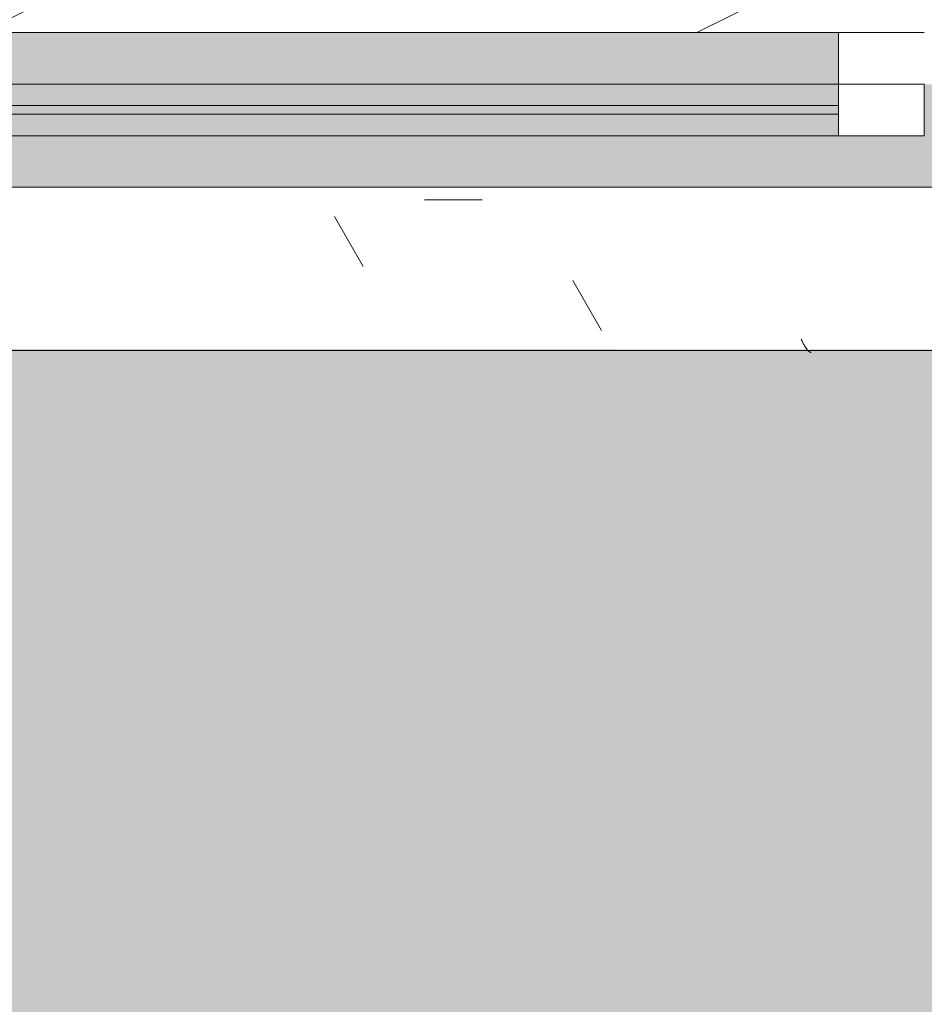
# Model space of a CAD drawing. Header units: millimetres. Extents: x -18260 to 188148, y -14086 to 2351883.
# Tile 200 of 256: x 8876 to 9403, y -8759 to -8185. Entities that reach past the tile are written whole.
import ezdxf

# ---------------------------------------------------------------- set-up
doc = ezdxf.new("R2010")
doc.units = ezdxf.units.MM
for name, color, linetype, lineweight in [('A-DOOR-FRAM', 31, 'Continuous', 18), ('A-DOOR-GLAZ', 31, 'Continuous', 9), ('A-FLOR-PATT', 8, 'Continuous', 18), ('A-GLAZ', 151, 'Continuous', 9), ('A-GLAZ-SILL', 1, 'Continuous', 9), ('A-WALL-PATT', 111, 'Continuous', 25)]:
    doc.layers.add(name, color=color, linetype=linetype, lineweight=lineweight)

# ---------------------------------------------------------------- blocks, each defined once
blk = doc.blocks.new('FX-HRT-JANELA_CORRER-4FLS - 330x190cm-4FLS-ALU-3_0cmFolha 5-V34-PLANTA DE IMPERMEABILIZAÇÃO - TÉRREO')
at = {"layer": 'A-DOOR-FRAM', "lineweight": 5}
h = blk.add_hatch(color=251, dxfattribs=at)
h.paths.add_polyline_path([(1514.58, -17.5), (840, -17.5), (840, -30), (1580, -30), (1580, -17.5)])
h.paths.add_polyline_path([(1219.75, -35), (840, -35), (840, -47.5), (1580, -47.5), (1580, -35), (1514.58, -35)])
at = {"layer": 'A-DOOR-GLAZ', "lineweight": 5}
blk.add_hatch(color=255, dxfattribs=at).paths.add_polyline_path([(1580, -30), (840, -30), (840, -35), (1580, -35)])
at = {"layer": 'A-GLAZ', "lineweight": 5}
h = blk.add_hatch(color=251, dxfattribs=at)
h.paths.add_polyline_path([(266.13, 12.5), (-1630, 12.5), (-1630, -17.5), (-790, -17.5), (-790, -47.5), (790, -47.5), (790, -17.5), (1630, -17.5), (1630, 12.5), (630.08, 12.5)])
h.paths.add_polyline_path([(-1630, -47.5), (-1630, -77.5), (-840, -77.5), (-840, -47.5), (-1580, -47.5)])
h.paths.add_polyline_path([(1219.75, -47.5), (840, -47.5), (840, -77.5), (1630, -77.5), (1630, -47.5), (1514.58, -47.5)])
at = {"layer": 'A-DOOR-FRAM', "color": 250, "lineweight": 5}
for p, q in [((840, -17.5), (790, -17.5)), ((790, -17.5), (790, -47.5)), ((840, -47.5), (840, -17.5)), ((790, -47.5), (840, -47.5)), ((840, -47.5), (840, -77.5)), ((840, -77.5), (790, -77.5))]:
    blk.add_line(p, q, dxfattribs=at)
at = {"layer": 'A-DOOR-FRAM', "color": 90, "lineweight": 5}
for p, q in [((1580, -17.5), (840, -17.5)), ((840, -47.5), (1580, -47.5))]:
    blk.add_line(p, q, dxfattribs=at)
at = {"layer": 'A-DOOR-GLAZ', "color": 250, "lineweight": 5}
for p, q in [((1580, -30), (840, -30)), ((840, -30), (840, -35)), ((840, -35), (1580, -35))]:
    blk.add_line(p, q, dxfattribs=at)
at = {"layer": 'A-GLAZ', "color": 90, "lineweight": 5}
for p, q in [((1630, 12.5), (-1630, 12.5)), ((840, -77.5), (1630, -77.5))]:
    blk.add_line(p, q, dxfattribs=at)
blk = doc.blocks.new('FP_36-PLANTA DE IMPERMEABILIZAÇÃO - TÉRREO')
at = {"layer": 'A-GLAZ-SILL', "color": 90, "lineweight": 5}
blk.add_line((1675, 107.5), (-1675, 107.5), dxfattribs=at)
at = {"layer": 'A-GLAZ-SILL', "lineweight": 5}
for p, q in [((855.92, 108.66), (856.05, 108.65)), ((856.05, 108.65), (856.18, 108.62)), ((856.18, 108.62), (856.31, 108.59)), ((856.31, 108.59), (856.44, 108.55)), ((856.44, 108.55), (856.57, 108.5)), ((856.57, 108.5), (856.71, 108.44)), ((856.71, 108.44), (856.84, 108.37)), ((856.84, 108.37), (856.97, 108.29)), ((856.97, 108.29), (857.1, 108.2)), ((857.1, 108.2), (857.23, 108.11)), ((857.23, 108.11), (857.36, 108)), ((857.36, 108), (857.49, 107.89)), ((857.49, 107.89), (857.62, 107.77)), ((857.62, 107.77), (857.76, 107.64)), ((857.76, 107.64), (857.89, 107.5)), ((857.89, 107.5), (858.02, 107.35)), ((858.02, 107.35), (858.15, 107.2)), ((858.15, 107.2), (858.28, 107.04)), ((858.28, 107.04), (858.41, 106.87)), ((858.41, 106.87), (858.54, 106.69)), ((858.54, 106.69), (858.67, 106.51)), ((858.67, 106.51), (858.8, 106.32)), ((858.8, 106.32), (858.94, 106.13)), ((858.94, 106.13), (859.07, 105.92)), ((859.07, 105.92), (859.2, 105.72)), ((859.2, 105.72), (859.33, 105.5)), ((859.33, 105.5), (859.46, 105.28)), ((859.46, 105.28), (859.59, 105.06)), ((859.59, 105.06), (859.72, 104.83)), ((859.72, 104.83), (859.85, 104.59)), ((859.85, 104.59), (859.98, 104.36)), ((859.98, 104.36), (860.12, 104.11)), ((860.12, 104.11), (860.25, 103.87)), ((860.25, 103.87), (860.38, 103.62)), ((860.38, 103.62), (860.51, 103.36)), ((860.51, 103.36), (860.64, 103.11)), ((860.64, 103.11), (860.77, 102.85)), ((860.77, 102.85), (860.9, 102.59)), ((860.9, 102.59), (861.03, 102.32)), ((861.03, 102.32), (861.17, 102.06)), ((861.17, 102.06), (861.3, 101.79)), ((861.3, 101.79), (861.43, 101.53)), ((861.43, 101.53), (861.56, 101.26)), ((861.56, 101.26), (861.69, 100.99))]:
    blk.add_line(p, q, dxfattribs=at)
blk = doc.blocks.new('CC_PEITORIL - PEITORIL-V35-PLANTA DE IMPERMEABILIZAÇÃO - TÉRREO')
at = {"layer": 'A-GLAZ-SILL', "lineweight": 5}
h = blk.add_hatch(dxfattribs=at)
h.set_pattern_fill('FP_55', color=256, style=0, pattern_type=2)
h.set_pattern_definition([(180, (10192.63, -8270.33), (-406.4, -101.6), [33.528, -271.272, 33.528, -1896.872]), (180, (10192.63, -8270.33), (-406.4, -101.6), [-338.328, -271.272, 33.528, -576.072, -1016]), (180, (10192.63, -8270.33), (-406.4, -101.6), [-1219.2, 33.528, -271.272, 33.528, -677.672]), (180, (10192.63, -8270.33), (-406.4, -101.6), [-1557.528, -169.672, 33.528, -474.472]), (300, (10040.23, -8321.13), (291.1882, -301.1527), [33.528, -271.272, 33.528, -1896.872]), (300, (10040.23, -8321.13), (291.1882, -301.1527), [-338.328, -271.272, 33.528, -576.072, -1016]), (300, (10040.23, -8321.13), (291.1882, -301.1527), [-1219.2, 33.528, -271.272, 33.528, -677.672]), (300, (10040.23, -8321.13), (291.1882, -301.1527), [-1557.528, -169.672, 33.528, -474.472]), (60, (9989.43, -8524.33), (115.2118, 402.7527), [33.528, -271.272, 33.528, -271.272, -1625.6]), (60, (9989.43, -8524.33), (115.2118, 402.7527), [-609.6, 33.528, -576.072, 33.528, -271.272, -711.2]), (60, (9989.43, -8524.33), (115.2118, 402.7527), [-1524, 33.528, -169.672, 33.528, -474.472])])
h.paths.add_polyline_path([(-1579.73, 100.99), (-1675, 100.99), (-1675, 77.5), (-1650, 77.5), (-1650, 12.5), (1650, 12.5), (1650, 77.5), (1675, 77.5), (1675, 100.99), (-549.27, 100.99)])
h = blk.add_hatch(dxfattribs=at)
h.set_pattern_fill('FP_56', color=256, style=0, pattern_type=2)
h.set_pattern_definition([(36.87, (9557.63, -9857.83), (-4762.494, -3175.0085), [793.75, -7143.75]), (26.565, (8605.1, -9381.6), (1587.5, 1587.5), [1774.88, -1774.88]), (18.435, (8605.13, -8587.83), (3174.997, 1587.503), [1004.02, -4016.09])])
h.paths.add_polyline_path([(-1579.73, 100.99), (-1675, 100.99), (-1675, 77.5), (-1650, 77.5), (-1650, 12.5), (1650, 12.5), (1650, 77.5), (1675, 77.5), (1675, 100.99), (-549.27, 100.99)])
at = {"layer": 'A-GLAZ', "color": 90, "lineweight": 5}
blk.add_blockref('FP_36-PLANTA DE IMPERMEABILIZAÇÃO - TÉRREO', (0, 0), dxfattribs=at)
blk = doc.blocks.new('BE-PMSa-MOD-ARQ-CONEXAODOFUTURO-EX-000-R_rvt-1-PLANTA DE IMPERMEABILIZAÇÃO - TÉRREO')
at = {"layer": 'A-FLOR-PATT', "lineweight": 5}
h = blk.add_hatch(dxfattribs=at)
h.set_pattern_fill('FP_2', color=55, style=0, pattern_type=2)
h.set_pattern_definition([(0, (0, 0), (812.8, 203.2), [33.528, -576.072, 33.528, -576.072, -3251.2]), (0, (0, 0), (812.8, 203.2), [-1219.2, 33.528, -1185.672, 33.528, -576.072, -1422.4]), (0, (0, 0), (812.8, 203.2), [-3048, 33.528, -372.872, 33.528, -982.472]), (120, (304.8, 101.6), (-582.3764, 602.3054), [33.528, -576.072, 33.528, -576.072, -3251.2]), (120, (304.8, 101.6), (-582.3764, 602.3054), [-1219.2, 33.528, -1185.672, 33.528, -576.072, -1422.4]), (120, (304.8, 101.6), (-582.3764, 602.3054), [-3048, 33.528, -372.872, 33.528, -982.472]), (240, (406.4, 508), (-230.4236, -805.5054), [33.528, -576.072, 33.528, -576.072, -3251.2]), (240, (406.4, 508), (-230.4236, -805.5054), [-1219.2, 33.528, -1185.672, 33.528, -576.072, -1422.4]), (240, (406.4, 508), (-230.4236, -805.5054), [-3048, 33.528, -372.872, 33.528, -982.472])])
h.paths.add_polyline_path([(14574.76, -10125.84), (14705.39, -10125.84), (14705.39, -9779.89), (14699.39, -9779.89), (14699.39, -9763.24), (14681.69, -9763.76), (14670.96, -9768.48), (14665.89, -9780.74), (14665.89, -9856.28), (14670.74, -9865.07), (14677.46, -9868.49), (14678.39, -9869.24), (14678.39, -9881.04), (14674.14, -9882.1), (14663.1, -9878.01), (14654.48, -9869.16), (14652.03, -9859.98), (14651.89, -9855.74), (14650.89, -9855.74), (14651.89, -9780.74), (14653.73, -9770.13), (14656.88, -9762.85), (14667.14, -9752.59), (14683.39, -9748.24), (14699.39, -9748.24), (14699.39, -9731.59), (14705.39, -9731.59), (14705.39, -9705.74), (14755.39, -9705.74), (14755.39, -9754.74), (14795.39, -9754.74), (14796.02, -9756.74), (14812.39, -9756.74), (14811.36, -9815.74), (14810.35, -9815.74), (14811.48, -9818.17), (14811.43, -9819.29), (14811.45, -9820.92), (14827.39, -9827.2), (14827.39, -10125.84), (21231.39, -10125.84), (21231.39, 5919.16), (11998.88, 5919.16), (11998.88, 5447.16), (12268.88, 5447.16), (12268.88, 4674.16), (15653.88, 4674.16), (15653.88, 5447.16), (15923.88, 5447.16), (15923.88, 4674.16), (19999.39, 4674.16), (19999.39, 5447.16), (20269.39, 5447.16), (20269.39, 4280.73), (20299.39, 4280.33), (20298.51, 1530.73), (20269.39, 1530.73), (20269.39, 1143.56), (20299.39, 1143.56), (20298.51, -1606.44), (20269.39, -1606.44), (20269.39, -2040.19), (20299.39, -2040.19), (20298.51, -4790.19), (20269.39, -4790.19), (20269.39, -5273.94), (20299.39, -5273.94), (20298.51, -8023.94), (20269.39, -8023.94), (20269.39, -9308.84), (19999.39, -9308.84), (19999.39, -8513.84), (19913.38, -8513.84), (19913.38, -8347.83), (19635.39, -8347.83), (19635.39, -8377.83), (16285.39, -8376.95), (16285.39, -8347.83), (15971.88, -8347.83), (15971.88, -8513.84), (15921.39, -8513.84), (15921.39, -9312.59), (15651.39, -9312.59), (15651.39, -8513.84), (15603.39, -8513.84), (15603.39, -8377.83), (12316.88, -8377.83), (12316.88, -8513.84), (12268.88, -8513.84), (12268.88, -9312.59), (11998.88, -9312.59), (11998.88, -8513.84), (11950.88, -8513.84), (11950.88, -8347.83), (11867.63, -8347.83), (11867.63, -8377.83), (8517.63, -8376.95), (8517.63, -8347.83), (8434.38, -8347.83), (8434.38, -8513.84), (8386.38, -8513.84), (8386.38, -9312.59), (8116.38, -9312.59), (8116.38, -9125.84), (2121.38, -9125.84), (2121.38, -9312.59), (1851.38, -9312.59), (1851.38, -9125.84), (-4143.62, -9125.84), (-4143.62, -9312.59), (-4413.62, -9312.59), (-4413.62, -8513.84), (-4461.62, -8513.84), (-4461.62, -8347.83), (-4547.37, -8347.83), (-4547.37, -8377.83), (-7897.37, -8376.95), (-7897.37, -8347.83), (-7983.12, -8347.83), (-7983.12, -8513.84), (-8031.11, -8513.84), (-8031.11, -9308.84), (-8301.11, -9308.84), (-8301.11, -8513.84), (-8349.12, -8513.84), (-8349.12, -8347.83), (-8354.86, -8347.83), (-8354.86, -8377.83), (-11704.86, -8376.95), (-11704.86, -8347.83), (-11710.62, -8347.83), (-11710.62, -8513.84), (-11758.61, -8513.84), (-11758.61, -9308.84), (-12028.61, -9308.84), (-12028.61, -8513.84), (-12076.62, -8513.84), (-12076.62, -8347.83), (-12498.62, -8347.83), (-12498.62, -8377.83), (-15848.62, -8376.95), (-15848.62, -8347.83), (-16270.62, -8347.83), (-16270.62, -8513.84), (-16356.62, -8513.84), (-16356.62, -9308.84), (-16626.62, -9308.84), (-16626.62, -7987.08), (-16656.62, -7987.08), (-16655.74, -5237.08), (-16626.62, -5237.08), (-16626.62, -4803.34), (-16656.62, -4803.34), (-16655.74, -2053.34), (-16626.62, -2053.34), (-16626.62, -1620.84), (-16656.62, -1620.84), (-16655.74, 1129.16), (-16626.62, 1129.16), (-16626.62, 1534.16), (-16656.62, 1534.16), (-16655.74, 4284.16), (-16626.62, 4284.16), (-16626.62, 5479.16), (-16356.62, 5479.16), (-16356.62, 4674.16), (-12028.62, 4674.16), (-12028.62, 5447.16), (-11733.62, 5446.94), (-11733.62, 4674.16), (-8301.11, 4674.16), (-8301.11, 5447.16), (-8031.11, 5447.16), (-8031.11, 5919.16), (-17588.61, 5919.16), (-17588.61, -10125.84), (14279.93, -10125.84)])
h.paths.add_polyline_path([(-16089.66, -8758.11), (-16115.54, -8754.7), (-16139.66, -8744.71), (-16160.37, -8728.82), (-16176.26, -8708.11), (-16186.25, -8683.99), (-16189.66, -8658.11), (-16186.25, -8632.22), (-16176.26, -8608.11), (-16160.37, -8587.39), (-16139.66, -8571.5), (-16115.54, -8561.51), (-16088.13, -8558.31), (-16063.78, -8561.51), (-16039.66, -8571.5), (-16018.95, -8587.39), (-16003.06, -8608.11), (-15993.07, -8632.22), (-15989.66, -8658.11), (-15993.07, -8683.99), (-16003.06, -8708.11), (-16018.95, -8728.82), (-16039.66, -8744.71), (-16063.78, -8754.7)])
h.paths.add_polyline_path([(19732.71, -8754.67), (19706.83, -8751.26), (19682.71, -8741.27), (19660.01, -8722.78), (19646.11, -8704.67), (19636.12, -8680.55), (19632.71, -8648.66), (19632.71, -8622.78), (19636.12, -8596.9), (19646.11, -8572.78), (19662, -8552.07), (19682.71, -8536.18), (19706.83, -8526.19), (19732.71, -8522.78), (19758.64, -8526.21), (19782.71, -8536.18), (19803.42, -8552.07), (19819.31, -8572.78), (19829.3, -8596.9), (19832.71, -8628.39), (19832.71, -8654.67), (19827.88, -8683.99), (19816.68, -8708.1), (19803.42, -8725.38), (19782.71, -8741.27), (19758.59, -8751.26)])
h.paths.add_polyline_path([(15650.88, -8468.84), (15650.88, -8347.83), (15648.39, -8347.83), (15648.39, -8468.84)])
h.paths.add_polyline_path([(-15957.77, 4689.65), (-15964.02, 4691.33), (-15966.61, 4693.31), (-15969.84, 4698.92), (-15969.84, 4705.39), (-15966.61, 4710.99), (-15961, 4714.23), (-15954.53, 4714.23), (-15948.93, 4710.99), (-15945.69, 4705.39), (-15945.69, 4698.92), (-15948.93, 4693.31), (-15954.53, 4690.08)])
h.paths.add_polyline_path([(19572.99, 4699.19), (19566.74, 4700.87), (19564.15, 4702.85), (19560.91, 4708.46), (19560.91, 4714.93), (19564.15, 4720.53), (19569.75, 4723.77), (19576.22, 4723.77), (19581.82, 4720.53), (19585.06, 4714.93), (19585.06, 4708.46), (19581.82, 4702.85), (19576.22, 4699.62)])
h.paths.add_polyline_path([(19732.71, 4730.24), (19706.83, 4733.65), (19682.71, 4743.64), (19662, 4759.53), (19646.11, 4780.24), (19636.12, 4804.36), (19632.71, 4830.24), (19636.12, 4856.12), (19646.11, 4880.24), (19662, 4900.95), (19682.71, 4916.84), (19706.83, 4926.83), (19732.71, 4930.24), (19758.59, 4926.83), (19782.71, 4916.84), (19803.42, 4900.95), (19819.31, 4880.24), (19829.3, 4856.12), (19832.71, 4830.24), (19829.3, 4804.36), (19819.31, 4780.24), (19803.42, 4759.53), (19782.71, 4743.64), (19758.59, 4733.65)])
h.paths.add_polyline_path([(-16089.66, 4736.41), (-16115.54, 4739.82), (-16139.66, 4749.81), (-16160.37, 4765.7), (-16176.26, 4786.41), (-16186.25, 4810.53), (-16189.66, 4836.41), (-16186.25, 4862.29), (-16176.26, 4886.41), (-16160.37, 4907.12), (-16139.66, 4923.01), (-16115.54, 4933), (-16088.13, 4936.21), (-16063.78, 4933), (-16039.66, 4923.01), (-16018.95, 4907.12), (-16003.06, 4886.41), (-15993.07, 4862.29), (-15989.66, 4836.41), (-15993.07, 4810.53), (-16003.06, 4786.41), (-16018.95, 4765.7), (-16039.66, 4749.81), (-16063.78, 4739.82), (-16088.13, 4736.61)])
at = {"layer": 'A-WALL-PATT', "lineweight": 5}
h = blk.add_hatch(dxfattribs=at)
h.set_pattern_fill('FP_124', color=71, style=0, pattern_type=2)
h.set_pattern_definition([(216.87, (166.6, 416.5), (1249.4985, 833.00223), [208.25, -1874.25]), (206.565, (416.5, 291.55), (-416.4998, -416.5), [465.661, -465.661]), (198.435, (416.5, 83.3), (-832.9995, -416.50086), [263.418, -1053.671])])
h.paths.add_polyline_path([(8386.79, -8192.83), (20114.39, -8192.83), (20089.39, -8167.83), (8386.79, -8167.83), (8386.79, -8192.5)])
at = {"layer": 'A-GLAZ', "color": 250, "lineweight": 5, "rotation": 180}
for name in ['FX-HRT-JANELA_CORRER-4FLS - 330x190cm-4FLS-ALU-3_0cmFolha 5-V34-PLANTA DE IMPERMEABILIZAÇÃO - TÉRREO', 'CC_PEITORIL - PEITORIL-V35-PLANTA DE IMPERMEABILIZAÇÃO - TÉRREO']:
    blk.add_blockref(name, (10192.63, -8270.33), dxfattribs=at)

msp = doc.modelspace()

# ---------------------------------------------------------------- block references
at = {"lineweight": 5}
msp.add_blockref('BE-PMSa-MOD-ARQ-CONEXAODOFUTURO-EX-000-R_rvt-1-PLANTA DE IMPERMEABILIZAÇÃO - TÉRREO', (0, 0), dxfattribs=at)

doc.saveas('drawing.dxf')
